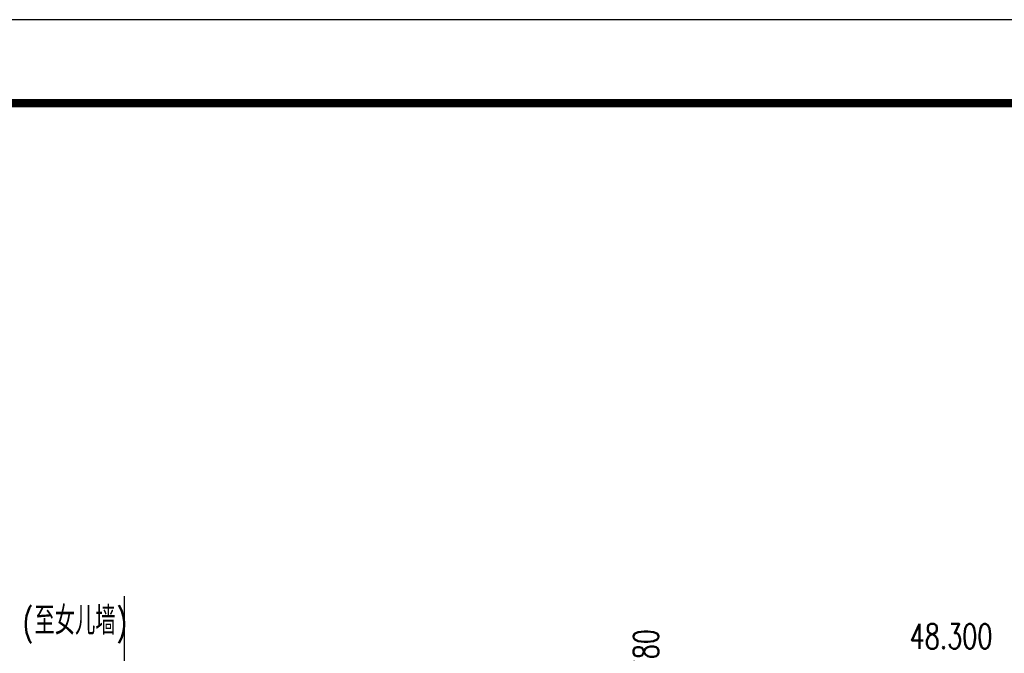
# Model space of a CAD drawing. Header units: millimetres. Extents: x 500457 to 783861, y -293374 to -162131.
# Tile 76 of 116: x 735902 to 753593, y -181526 to -170141. Entities that reach past the tile are written whole.
import ezdxf

# ---------------------------------------------------------------- set-up
doc = ezdxf.new("R2010")
doc.units = ezdxf.units.MM
doc.header["$LTSCALE"] = 1000
doc.linetypes.add('DOTE', pattern=[2.42, 2, -0.2, 0.02, -0.2])
for name, color, linetype in [('DOTE', 1, 'DOTE'), ('PUB_DIM', 3, 'Continuous'), ('PUB_TEXT', 7, 'Continuous'), ('PUB_TITLE', 4, 'Continuous')]:
    doc.layers.add(name, color=color, linetype=linetype)
doc.styles.add('_TCH_DIM', font='SIMPLEX', dxfattribs={"bigfont": 'GBCBIG'})
doc.styles.add('_TCH_DIM_T3', font='SIMPLEX', dxfattribs={"width": 0.705882, "bigfont": 'GBCBIG'})
doc.dimstyles.new('_TCH_ARCH&&150', dxfattribs={"dimtxt": 446.25, "dimasz": 150, "dimexe": 375, "dimexo": 450, "dimgap": 189.375, "dimtad": 1, "dimdec": 0, "dimzin": 0, "dimdsep": 46, "dimtxsty": '_TCH_DIM_T3', "dimblk": 'ARCHTICK', "dimcen": 0.09, "dimclrt": 7, "dimazin": 2, "dimtfac": 1, "dimtdec": 0, "dimtix": 1, "dimtmove": 2, "dimatfit": 3, "dimfxl": 1, "dimtolj": 1, "dimtzin": 0, "dimarcsym": 0})

# ---------------------------------------------------------------- blocks, each defined once
blk = doc.blocks.new('_ArchTick')
at = {"color": 0, "linetype": 'ByBlock', "const_width": 0.3}
blk.add_lwpolyline([(-0.5, -0.5), (0.5, 0.5)], dxfattribs=at)
blk = doc.blocks.new('*D228')
at = {"layer": 'Defpoints', "color": 0, "transparency": 16777216}
for p in [(746619, -182051), (747567, -182051), (746619, -182831)]:
    blk.add_point(p, dxfattribs=at)
at = {"layer": 'PUB_DIM', "color": 0, "lineweight": -2, "transparency": 16777216}
for p, q in [((747069, -182051), (747942, -182051)), ((747567, -182831), (747567, -182051)), ((747069, -182831), (747942, -182831))]:
    blk.add_line(p, q, dxfattribs=at)
at = {"layer": 'PUB_DIM', "color": 0, "lineweight": -2, "transparency": 16777216, "xscale": 150, "yscale": 150, "zscale": 150}
for p, rotation in [((747567, -182051), 90), ((747567, -182831), 270)]:
    blk.add_blockref('_ArchTick', p, dxfattribs=dict(at, rotation=rotation))
at = {"layer": 'PUB_DIM', "color": 7, "transparency": 16777216, "insert": (747154, -181496), "char_height": 446.2, "attachment_point": 5, "rotation": 90, "style": '_TCH_DIM_T3'}
blk.add_mtext('\\A1;780', dxfattribs=at)

msp = doc.modelspace()

# ---------------------------------------------------------------- linework, layer by layer
at = {"layer": 'DOTE'}
msp.add_line((737777.1, -180499.6), (737777.1, -239302.1), dxfattribs=at)
at = {"layer": 'PUB_TITLE'}
msp.add_lwpolyline([(657892, -259240.7), (783860.9, -259240.7), (783860.9, -170140.7), (657892, -170140.7)], close=True, dxfattribs=at)
at = {"layer": 'PUB_TITLE', "const_width": 150}
msp.add_lwpolyline([(661642, -257740.7), (782360.9, -257740.7), (782360.9, -171640.7), (661642, -171640.7)], close=True, dxfattribs=at)

# ---------------------------------------------------------------- texts
at = {"layer": 'PUB_TEXT', "style": '_TCH_DIM'}
msp.add_text('至女儿墙', height=506.38, dxfattribs=at).set_placement((736167.1, -181193.2))
at = {"layer": 'PUB_TEXT', "style": '_TCH_DIM', "width": 0.705882}
for s, height, p in [('(', 446.2, (735957.1, -181193.2)), (')', 446.2, (737641.6, -181193.2)), ('48.300', 446.25, (751892.8, -181443.2))]:
    msp.add_text(s, height=height, dxfattribs=at).set_placement(p)

# ---------------------------------------------------------------- dimensions: what is measured, and where the dimension line sits
at = {"layer": 'PUB_DIM'}
dim = msp.add_linear_dim(base=(747566.5, -182050.7), p1=(746618.7, -182830.7), p2=(746618.7, -182050.7), angle=90, dimstyle='_TCH_ARCH&&150', dxfattribs=at)
dim.commit()
dim.dimension.update_dxf_attribs({"geometry": '*D228', "text_midpoint": (747154, -181495.7), "dimtype": 129})

doc.saveas('drawing.dxf')
